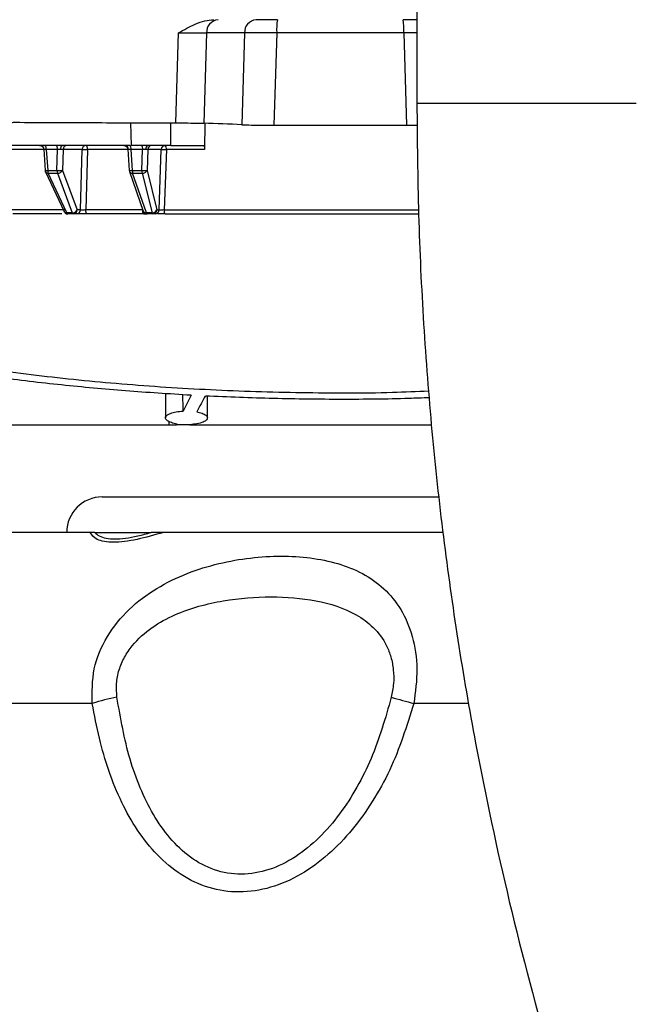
# Model space of a CAD drawing. Header units: inches. Extents: x 0.6 to 33.8, y 0 to 21.7.
# Tile 89 of 210: x 17.921 to 18.355, y 9.053 to 9.746. Entities that reach past the tile are written whole.
import ezdxf

# ---------------------------------------------------------------- set-up
doc = ezdxf.new("R2010")
doc.units = ezdxf.units.IN
doc.header["$MEASUREMENT"] = 0
doc.layers.add('FORMAT', color=7, linetype='Continuous')
doc.styles.add('SLDTEXTSTYLE3', font='TXT', dxfattribs={"width": 0.75})
doc.dimstyles.new('SLDDIMSTYLE0', dxfattribs={"dimtxt": 0.125, "dimasz": 0.13, "dimexe": 0, "dimexo": 0.0625, "dimgap": 0.03125, "dimtad": 0, "dimtih": 1, "dimtoh": 1, "dimdec": 1, "dimlfac": 4, "dimrnd": 1e-09, "dimzin": 12, "dimdsep": 46, "dimtxsty": 'SLDTEXTSTYLE3', "dimsah": 1, "dimcen": 0.09, "dimadec": 0, "dimazin": 3, "dimtfac": 1, "dimtdec": 1, "dimtofl": 0, "dimtmove": 0, "dimatfit": 3, "dimfxl": 1, "dimfrac": 2, "dimtolj": 1, "dimtzin": 12, "dimarcsym": 0})

# ---------------------------------------------------------------- blocks, each defined once
blk = doc.blocks.new('_D_4')
at = {"layer": 'FORMAT'}
for p, q in [((18.22772, 18.17953), (18.18963, 18.17953)), ((18.18963, 18.17953), (18.18963, 17.98109)), ((18.5048, 18.17953), (18.54288, 18.17953)), ((18.54288, 18.17953), (18.54288, 17.98109)), ((16.93373, 9.61248), (16.93373, 18.12449)), ((19.79878, 17.39011), (19.79878, 18.12449)), ((16.93373, 17.99949), (18.08, 17.99949)), ((19.79878, 17.99949), (18.65251, 17.99949)), ((18.18963, 17.98109), (18.22772, 17.98109)), ((18.54288, 17.98109), (18.5048, 17.98109))]:
    blk.add_line(p, q, dxfattribs=at)
for points in [[(16.93373, 17.99949), (17.06373, 17.97949), (17.06373, 18.01949)], [(19.79878, 17.99949), (19.66878, 18.01949), (19.66878, 17.97949)]]:
    blk.add_solid(points, dxfattribs=at)
at = {"layer": 'FORMAT', "char_height": 0.125, "attachment_point": 1, "style": 'SLDTEXTSTYLE3'}
for s, insert in [('291', (18.22772, 18.14222)), ('11.5', (18.20462, 17.9552))]:
    blk.add_mtext(s, dxfattribs=dict(at, insert=insert))

msp = doc.modelspace()

# ---------------------------------------------------------------- linework, layer by layer
at = {"color": 7, "linetype": 'Continuous'}
for p, q in [((18.20067, 10.49494), (18.20067, 9.68724)), ((18.03094, 9.67342), (18.03282, 9.73679)), ((18.05252, 9.73679), (18.05059, 9.67317)), ((18.0793, 9.73679), (18.05252, 9.73679)), ((18.0793, 9.73679), (18.07745, 9.67215)), ((18.10193, 9.73679), (18.1, 9.67174)), ((18.19151, 9.73679), (18.10193, 9.73679)), ((18.19151, 9.73679), (18.19344, 9.67174)), ((18.20067, 9.68724), (18.3552, 9.68724)), ((17.99901, 9.67338), (17.99941, 9.65753)), ((18.02735, 9.65753), (18.02748, 9.6735)), ((18.05122, 9.67315), (18.05114, 9.65473)), ((18.1, 9.67174), (18.19344, 9.67174)), ((17.99849, 9.65753), (17.87062, 9.65753)), ((17.93768, 9.65473), (17.91569, 9.65473)), ((17.93785, 9.65492), (17.93887, 9.63996)), ((17.94763, 9.65473), (17.9397, 9.65473)), ((17.9397, 9.65473), (17.9407, 9.64001)), ((17.94721, 9.64001), (17.94763, 9.65473)), ((17.95148, 9.65473), (17.95105, 9.64001)), ((17.95148, 9.65473), (17.9513, 9.65475)), ((17.96495, 9.65473), (17.95148, 9.65473)), ((17.96371, 9.6121), (17.96495, 9.65473)), ((17.96873, 9.65473), (17.96751, 9.6121)), ((17.99712, 9.65473), (17.96873, 9.65473)), ((17.99711, 9.65492), (17.99807, 9.63998)), ((18.00754, 9.65473), (17.99928, 9.65473)), ((17.99928, 9.65473), (18.00023, 9.64001)), ((18.007, 9.64001), (18.00754, 9.65473)), ((18.01117, 9.65473), (18.01063, 9.64001)), ((18.01117, 9.65473), (18.01088, 9.65477)), ((18.02068, 9.65473), (18.01117, 9.65473)), ((18.01911, 9.6121), (18.02068, 9.65473)), ((18.02425, 9.65473), (18.02269, 9.6121)), ((18.05114, 9.65473), (18.02425, 9.65473)), ((18.02735, 9.65753), (18.05045, 9.65753)), ((17.9407, 9.64001), (17.94721, 9.64001)), ((17.95105, 9.64001), (17.96144, 9.6121)), ((18.00023, 9.64001), (18.007, 9.64001)), ((18.01063, 9.64001), (18.01751, 9.6121)), ((17.93915, 9.63891), (17.95224, 9.611)), ((17.9392, 9.63882), (17.93915, 9.63891)), ((17.94083, 9.63797), (17.94107, 9.63797)), ((17.94107, 9.63797), (17.94758, 9.63797)), ((17.95416, 9.61006), (17.94107, 9.63797)), ((17.94758, 9.63797), (17.95796, 9.61006)), ((17.99823, 9.6392), (18.00792, 9.61129)), ((18.00049, 9.63797), (18.00726, 9.63797)), ((18.01018, 9.61006), (18.00049, 9.63797)), ((18.00726, 9.63797), (18.01414, 9.61006)), ((17.95288, 9.6121), (17.91481, 9.6121)), ((17.96371, 9.6121), (17.96144, 9.6121)), ((18.00746, 9.6121), (17.96751, 9.6121)), ((18.01751, 9.6121), (18.01911, 9.6121)), ((18.02269, 9.6121), (18.20198, 9.6121)), ((17.9506, 9.6093), (17.9162, 9.6093)), ((17.95384, 9.60935), (17.95466, 9.60936)), ((17.95796, 9.61006), (17.95416, 9.61006)), ((17.95871, 9.6093), (17.95491, 9.6093)), ((17.96098, 9.6093), (17.95871, 9.6093)), ((18.0083, 9.6093), (17.96858, 9.6093)), ((18.01414, 9.61006), (18.01018, 9.61006)), ((18.01466, 9.6093), (18.01071, 9.6093)), ((18.01627, 9.6093), (18.01466, 9.6093)), ((18.02364, 9.48279), (18.02364, 9.46569)), ((18.05316, 9.4657), (18.05316, 9.48099)), ((17.90281, 9.46068), (18.02592, 9.46068)), ((18.02587, 9.46323), (18.02592, 9.46068)), ((18.02592, 9.46068), (18.03143, 9.46068)), ((18.0407, 9.46068), (18.03143, 9.46068)), ((18.0408, 9.46087), (18.0407, 9.46068)), ((18.0407, 9.46068), (18.211, 9.46068)), ((17.97907, 9.40999), (18.21589, 9.40999)), ((17.97063, 9.38499), (17.82265, 9.38499)), ((17.97382, 9.38499), (18.01359, 9.38499)), ((18.21888, 9.38499), (18.02221, 9.38499)), ((17.97209, 9.26454), (17.75744, 9.26454)), ((18.23711, 9.26454), (18.19855, 9.26454))]:
    msp.add_line(p, q, dxfattribs=at)
at = {"color": 7, "linetype": 'Continuous', "flags": 128}
for points in [[(17.9397, 9.65473), (17.93966, 9.65529), (17.93959, 9.65581), (17.93949, 9.6563), (17.93935, 9.65672), (17.93918, 9.65707), (17.93899, 9.65732), (17.93879, 9.65748), (17.93858, 9.65753)], [(17.94763, 9.65473), (17.9476, 9.65529), (17.94753, 9.65581), (17.94742, 9.6563), (17.94728, 9.65672), (17.94712, 9.65707), (17.94693, 9.65732), (17.94672, 9.65748), (17.94651, 9.65753)], [(17.94989, 9.6548), (17.94992, 9.65534), (17.95, 9.65586), (17.95011, 9.65633), (17.95025, 9.65674), (17.95042, 9.65708), (17.95061, 9.65733), (17.95082, 9.65748), (17.95103, 9.65753)], [(17.96873, 9.65473), (17.96871, 9.65529), (17.96864, 9.65581), (17.96854, 9.6563), (17.96841, 9.65672), (17.96825, 9.65707), (17.96807, 9.65732), (17.96787, 9.65748), (17.96767, 9.65753)], [(17.93887, 9.63996), (17.93887, 9.63996), (17.93893, 9.63995)], [(17.99807, 9.63998), (17.99809, 9.63996), (17.99816, 9.63996)], [(17.99847, 9.63876), (17.9984, 9.63885), (17.99823, 9.6392)], [(17.96858, 9.6093), (17.96838, 9.60936), (17.96818, 9.60951), (17.968, 9.60977), (17.96784, 9.61011), (17.96771, 9.61054), (17.96761, 9.61102), (17.96754, 9.61155), (17.96751, 9.6121)], [(17.95249, 9.61063), (17.95227, 9.61094), (17.95224, 9.611)], [(17.95491, 9.6093), (17.95439, 9.60936), (17.95396, 9.60949)], [(18.00832, 9.61067), (18.0081, 9.61094), (18.00792, 9.61129)], [(18.01071, 9.6093), (18.01017, 9.60936), (18.00981, 9.60945)]]:
    msp.add_lwpolyline(points, dxfattribs=at)
at = {"color": 7, "linetype": 'Continuous'}
for centre, radius, start, end in [((18.06152, 9.73716), 0.009, 95.68114, 182.37364), ((18.08829, 9.73716), 0.009, 95.68114, 182.37364), ((18.14261, 9.73903), 0.04074, 169.98658, 183.15641), ((18.15084, 9.73903), 0.04074, 356.84359, 10.01342), ((17.93526, 9.65471), 0.00282, 1.79102, 87.81112), ((17.95431, 9.6547), 0.00284, 92.14926, 179.28262), ((17.96778, 9.6547), 0.00284, 92.14926, 179.28262), ((17.99475, 9.65479), 0.00275, 0.15689, 86.13265), ((17.99611, 9.65535), 0.00323, 349.00825, 42.4473), ((18.00437, 9.65535), 0.00323, 349.00825, 42.4473), ((18.01226, 9.65524), 0.00251, 114.041, 190.08762), ((18.01406, 9.65464), 0.00289, 91.00739, 178.11394), ((18.02357, 9.65464), 0.00289, 91.00739, 178.11394), ((18.02091, 9.65536), 0.00339, 349.38505, 39.84706), ((17.93916, 9.65974), 0.01979, 269.33108, 274.47656), ((17.94648, 9.64), 0.00577, 179.89848, 200.57674), ((17.94913, 9.66742), 0.02748, 265.98771, 274.01229), ((17.95298, 9.64), 0.00577, 179.89848, 200.57674), ((17.94774, 9.64168), 0.00371, 267.4936, 333.29866), ((17.9986, 9.66212), 0.02217, 268.87623, 274.22462), ((18.00817, 9.63999), 0.00794, 179.82634, 194.70186), ((18.00882, 9.6639), 0.02396, 265.65619, 274.34381), ((18.01494, 9.63999), 0.00794, 179.82634, 194.70186), ((18.00752, 9.64135), 0.00339, 265.69546, 336.68379), ((17.94078, 9.63991), 0.00193, 219.05236, 271.49112), ((18.00026, 9.64037), 0.00241, 222.13886, 275.41306), ((17.95812, 9.61377), 0.00371, 267.4936, 333.29866), ((17.9586, 9.61214), 0.00284, 272.14926, 359.28262), ((17.96087, 9.61214), 0.00284, 272.14926, 359.28262), ((18.01053, 9.61149), 0.00313, 168.76719, 224.4064), ((18.01439, 9.61344), 0.00339, 265.69546, 336.68379), ((18.01461, 9.6122), 0.00289, 271.00739, 358.11394), ((18.01622, 9.6122), 0.00289, 271.00739, 358.11394), ((18.02599, 9.61148), 0.00335, 169.29698, 220.41814), ((17.95395, 9.61217), 0.00212, 226.44081, 275.77423), ((17.95413, 9.61004), 0.00074, 212.09161, 263.45306), ((17.95515, 9.61029), 0.00101, 192.82179, 256.39444), ((17.95895, 9.61029), 0.00101, 192.82179, 256.39444), ((18.00997, 9.61255), 0.0025, 228.76577, 274.84135), ((18.01107, 9.61012), 0.000895, 183.77407, 245.91564), ((18.01503, 9.61012), 0.000895, 183.77407, 245.91564), ((17.97907, 9.38499), 0.025, 90, 180), ((18.0159, 9.12449), 0.14675, 100.39481, 107.3691), ((18.39582, 10.02805), 0.78858, 254.31716, 255.51294)]:
    msp.add_arc(centre, radius, start, end, dxfattribs=at)
for centre, major_axis, ratio, start_param, end_param in [((17.7264, 5.53041), (0.4944, 4.12996), 0.682088, 0.050684, 0.060143), ((18.0384, 9.29326), (-0.01456, 0.56381), 0.004307, 5.032019, 5.053689), ((18.35483, 5.53041), (-0.11315, 4.14366), 0.16675, 0.301483, 0.310251), ((18.15541, 5.53041), (0.11315, 4.14366), 0.16675, 0.311013, 0.319792), ((18.35483, 5.53041), (-0.11315, 4.14366), 0.16675, 0.317305, 0.3178)]:
    msp.add_ellipse(centre, major_axis=major_axis, ratio=ratio, start_param=start_param, end_param=end_param, dxfattribs=at)
for points, knots in [([(18.03282, 9.73679), (18.03667, 9.73902), (18.0426, 9.74247), (18.05105, 9.74558), (18.05552, 9.74594), (18.05758, 9.74611)], [0, 0, 0, 0, 0.49919, 0.767891, 1, 1, 1, 1]), ([(18.10249, 9.74611), (18.10099, 9.74611), (18.09802, 9.74611), (18.09388, 9.74611), (18.09018, 9.74611), (18.08833, 9.74611), (18.0874, 9.74611)], [0, 0, 0, 0, 0.250961, 0.500339, 0.750075, 1, 1, 1, 1]), ([(18.20067, 9.74611), (18.20028, 9.74611), (18.1987, 9.74611), (18.19539, 9.74611), (18.19243, 9.74611), (18.19096, 9.74611)], [0, 0, 0, 0, 0.14174, 0.570708, 1, 1, 1, 1]), ([(18.03282, 9.73679), (18.03477, 9.7368), (18.03868, 9.73683), (18.04405, 9.73684), (18.04885, 9.73683), (18.0513, 9.7368), (18.05252, 9.73679)], [0, 0, 0, 0, 0.250546, 0.499725, 0.75023, 1, 1, 1, 1]), ([(18.10193, 9.73679), (18.09969, 9.7368), (18.09523, 9.73684), (18.08901, 9.73685), (18.08347, 9.73684), (18.08069, 9.7368), (18.0793, 9.73679)], [0, 0, 0, 0, 0.250843, 0.500373, 0.750585, 1, 1, 1, 1]), ([(18.20067, 9.73684), (18.19983, 9.73683), (18.19695, 9.73683), (18.19376, 9.7368), (18.19151, 9.73679)], [0, 0, 0, 0, 0.293714, 1, 1, 1, 1]), ([(18.20067, 9.68724), (18.2009, 9.66106), (18.20135, 9.60918), (18.20504, 9.53211), (18.21085, 9.45647), (18.21892, 9.38222), (18.22919, 9.30894), (18.24396, 9.22308), (18.2652, 9.12344), (18.29528, 9.00966), (18.33177, 8.89457), (18.37424, 8.77967), (18.42189, 8.66619), (18.47384, 8.55474), (18.52922, 8.44537), (18.58613, 8.33954), (18.64227, 8.23895), (18.69554, 8.14487), (18.74524, 8.05637), (18.78231, 7.98834), (18.80851, 7.93844), (18.82542, 7.90527), (18.83844, 7.87918), (18.84559, 7.86412), (18.84736, 7.86038)], [0, 0, 0, 0, 0.038622, 0.076528, 0.113825, 0.150582, 0.186841, 0.223206, 0.279513, 0.33787, 0.39821, 0.459792, 0.521752, 0.584125, 0.646907, 0.709842, 0.770146, 0.827051, 0.880661, 0.932224, 0.952111, 0.972427, 0.993156, 1, 1, 1, 1]), ([(18.20909, 9.48441), (18.20059, 9.48405), (18.17091, 9.4828), (18.11925, 9.48304), (18.05532, 9.48496), (17.9927, 9.4891), (17.93232, 9.49521), (17.87474, 9.50303), (17.81984, 9.51243), (17.76846, 9.52326), (17.72115, 9.53518), (17.67473, 9.54905), (17.63477, 9.56363), (17.60229, 9.57841), (17.57916, 9.5918), (17.56326, 9.60461), (17.55513, 9.61653), (17.55465, 9.62744), (17.56185, 9.63713), (17.57685, 9.64546), (17.59907, 9.6525), (17.62817, 9.65829), (17.66392, 9.66284), (17.70547, 9.66636), (17.75256, 9.66897), (17.80337, 9.67081), (17.84024, 9.67156), (17.85816, 9.67192)], [0, 0, 0, 0, 0.015754, 0.054995, 0.094365, 0.133609, 0.172441, 0.211393, 0.250233, 0.290245, 0.330377, 0.370394, 0.422368, 0.464391, 0.506545, 0.548565, 0.590618, 0.632808, 0.674856, 0.71625, 0.75778, 0.799172, 0.83983, 0.880619, 0.921277, 0.961748, 1, 1, 1, 1]), ([(17.91206, 9.6738), (17.9124, 9.6738), (17.91308, 9.67381), (17.9142, 9.67381), (17.91537, 9.67382), (17.91658, 9.67382), (17.91781, 9.67382), (17.91929, 9.67382), (17.92032, 9.67382), (17.92095, 9.67382)], [0, 0, 0, 0, 0.131905, 0.263811, 0.395717, 0.527624, 0.65953, 0.791436, 1, 1, 1, 1]), ([(17.92095, 9.67382), (17.93897, 9.67374), (17.97513, 9.6736), (18.0123, 9.67348), (18.03094, 9.67342)], [0, 0, 0, 0, 0.498514, 1, 1, 1, 1]), ([(18.03094, 9.67342), (18.03302, 9.67341), (18.03831, 9.67339), (18.04534, 9.67331), (18.049, 9.67321), (18.05059, 9.67317)], [0, 0, 0, 0, 0.267703, 0.682783, 1, 1, 1, 1]), ([(18.07745, 9.67215), (18.07897, 9.67209), (18.08256, 9.67195), (18.09039, 9.67179), (18.09683, 9.67175), (18.1, 9.67174)], [0, 0, 0, 0, 0.27256, 0.642566, 1, 1, 1, 1]), ([(18.19344, 9.67174), (18.19594, 9.67174), (18.19855, 9.67175), (18.20081, 9.67178), (18.20091, 9.67179)], [0, 0, 0, 0, 0.955122, 1, 1, 1, 1]), ([(17.93492, 9.65753), (17.93527, 9.65749), (17.93601, 9.65742), (17.93698, 9.65679), (17.93767, 9.65587), (17.9378, 9.65513), (17.93786, 9.65478)], [0, 0, 0, 0, 0.2409569, 0.4999608, 0.758988, 1, 1, 1, 1]), ([(17.93809, 9.6548), (17.93798, 9.65479), (17.93782, 9.65479), (17.93789, 9.65476), (17.93802, 9.65474), (17.93808, 9.65473)], [0, 0, 0, 0, 0.484536, 0.738601, 1, 1, 1, 1]), ([(17.9397, 9.65473), (17.93951, 9.65474), (17.93916, 9.65476), (17.93855, 9.65479), (17.93827, 9.65479), (17.93809, 9.6548)], [0, 0, 0, 0, 0.261399, 0.515464, 1, 1, 1, 1]), ([(17.94989, 9.6548), (17.94953, 9.65479), (17.94898, 9.65479), (17.9482, 9.65476), (17.94782, 9.65474), (17.94763, 9.65473)], [0, 0, 0, 0, 0.484536, 0.738601, 1, 1, 1, 1]), ([(17.9513, 9.65475), (17.95111, 9.65477), (17.95074, 9.65479), (17.95017, 9.65479), (17.94989, 9.6548)], [0, 0, 0, 0, 0.50958, 1, 1, 1, 1]), ([(17.96495, 9.65473), (17.96511, 9.65475), (17.96536, 9.65478), (17.96594, 9.65479), (17.96656, 9.6548), (17.96728, 9.65479), (17.96805, 9.65477), (17.96849, 9.65475), (17.96873, 9.65473)], [0, 0, 0, 0, 0.224052, 0.353106, 0.499908, 0.696107, 0.834693, 1, 1, 1, 1]), ([(17.99438, 9.65753), (17.99448, 9.65753), (17.99466, 9.65752), (17.99506, 9.65741), (17.99545, 9.65726), (17.99569, 9.6571), (17.99576, 9.65705)], [0, 0, 0, 0, 0.311329, 0.602918, 0.875015, 1, 1, 1, 1]), ([(17.99576, 9.65705), (17.99585, 9.657), (17.9961, 9.65685), (17.99647, 9.65647), (17.99681, 9.65595), (17.99704, 9.65537), (17.99709, 9.65497), (17.99712, 9.65477)], [0, 0, 0, 0, 0.112716, 0.332101, 0.557834, 0.783185, 1, 1, 1, 1]), ([(17.9975, 9.6548), (17.99735, 9.65479), (17.99712, 9.65479), (17.9971, 9.65476), (17.99718, 9.65474), (17.99723, 9.65473)], [0, 0, 0, 0, 0.484536, 0.738601, 1, 1, 1, 1]), ([(17.99928, 9.65473), (17.99909, 9.65474), (17.99871, 9.65476), (17.99805, 9.65479), (17.99772, 9.65479), (17.9975, 9.6548)], [0, 0, 0, 0, 0.261399, 0.515464, 1, 1, 1, 1]), ([(18.02735, 9.65753), (18.02377, 9.65753), (18.01731, 9.65753), (18.008, 9.65753), (18.00228, 9.65753), (17.99941, 9.65753)], [0, 0, 0, 0, 0.382241, 0.691086, 1, 1, 1, 1]), ([(18.00978, 9.6548), (18.00944, 9.65479), (18.00891, 9.65479), (18.00813, 9.65476), (18.00774, 9.65474), (18.00754, 9.65473)], [0, 0, 0, 0, 0.484536, 0.738601, 1, 1, 1, 1]), ([(18.01088, 9.65477), (18.01073, 9.65478), (18.01044, 9.65479), (18.01, 9.6548), (18.00978, 9.6548)], [0, 0, 0, 0, 0.50636, 1, 1, 1, 1]), ([(18.02068, 9.65473), (18.02081, 9.65475), (18.02107, 9.65479), (18.02184, 9.6548), (18.02267, 9.6548), (18.02348, 9.65477), (18.02398, 9.65475), (18.02425, 9.65473)], [0, 0, 0, 0, 0.230135, 0.462417, 0.671694, 0.821107, 1, 1, 1, 1]), ([(18.05045, 9.65753), (18.05054, 9.6575), (18.0507, 9.65743), (18.05091, 9.65692), (18.05107, 9.65617), (18.05114, 9.65539), (18.05114, 9.6549), (18.05114, 9.65473)], [0, 0, 0, 0, 0.222436, 0.444883, 0.667048, 0.888828, 1, 1, 1, 1]), ([(17.93893, 9.63995), (17.93894, 9.63986), (17.93896, 9.63964), (17.93904, 9.63928), (17.93915, 9.63894), (17.93925, 9.63876), (17.93928, 9.63869)], [0, 0, 0, 0, 0.200647, 0.499244, 0.805579, 1, 1, 1, 1]), ([(17.99817, 9.63995), (17.99818, 9.63985), (17.9982, 9.6396), (17.9983, 9.63922), (17.99839, 9.63891), (17.99846, 9.63878), (17.99848, 9.63876)], [0, 0, 0, 0, 0.246434, 0.5876, 0.936571, 1, 1, 1, 1]), ([(17.96751, 9.6121), (17.96714, 9.61208), (17.96639, 9.61205), (17.96524, 9.61203), (17.96426, 9.61205), (17.96389, 9.61208), (17.96371, 9.6121)], [0, 0, 0, 0, 0.250549, 0.500204, 0.749629, 1, 1, 1, 1]), ([(18.02269, 9.6121), (18.02231, 9.61208), (18.02155, 9.61205), (18.02044, 9.61203), (18.01954, 9.61205), (18.01925, 9.61208), (18.01911, 9.6121)], [0, 0, 0, 0, 0.2505494, 0.5002042, 0.7496289, 1, 1, 1, 1]), ([(17.95251, 9.61065), (17.9526, 9.6105), (17.95285, 9.61012), (17.95335, 9.60969), (17.95378, 9.60956), (17.95397, 9.60951)], [0, 0, 0, 0, 0.244209, 0.653813, 1, 1, 1, 1]), ([(17.96858, 9.6093), (17.96784, 9.6093), (17.96635, 9.6093), (17.96406, 9.6093), (17.9621, 9.6093), (17.96135, 9.6093), (17.96098, 9.6093)], [0, 0, 0, 0, 0.250594, 0.499782, 0.749188, 1, 1, 1, 1]), ([(18.0083, 9.6093), (18.00868, 9.60931), (18.00942, 9.60931), (18.01012, 9.60933), (18.01036, 9.60936), (18.01041, 9.60937)], [0, 0, 0, 0, 0.4593427, 0.887923, 1, 1, 1, 1]), ([(18.01071, 9.6093), (18.01058, 9.6093), (18.00999, 9.6093), (18.00904, 9.6093), (18.0083, 9.6093)], [0, 0, 0, 0, 0.209119, 1, 1, 1, 1]), ([(18.00835, 9.61069), (18.00842, 9.61056), (18.00866, 9.61013), (18.00918, 9.60967), (18.00963, 9.60954), (18.00982, 9.60949)], [0, 0, 0, 0, 0.214284, 0.660646, 1, 1, 1, 1]), ([(18.02343, 9.6093), (18.02268, 9.6093), (18.02117, 9.6093), (18.01918, 9.6093), (18.01831, 9.6093), (18.01799, 9.6093)], [0, 0, 0, 0, 0.386699, 0.771228, 1, 1, 1, 1]), ([(18.02343, 9.6093), (18.04452, 9.6093), (18.0873, 9.6093), (18.14755, 9.6093), (18.18575, 9.6093), (18.20187, 9.6093)], [0, 0, 0, 0, 0.359774, 0.729807, 1, 1, 1, 1]), ([(18.04161, 9.48158), (18.02619, 9.48253), (17.99535, 9.48445), (17.94987, 9.48872), (17.90511, 9.49392), (17.87642, 9.4982), (17.86207, 9.50035)], [0, 0, 0, 0, 0.246752, 0.493509, 0.746752, 1, 1, 1, 1]), ([(18.20944, 9.47984), (18.20464, 9.47965), (18.18428, 9.47884), (18.14756, 9.47856), (18.09961, 9.47901), (18.06766, 9.48037), (18.05169, 9.48105)], [0, 0, 0, 0, 0.09174, 0.389108, 0.694553, 1, 1, 1, 1]), ([(18.03174, 9.46133), (18.03033, 9.46163), (18.02751, 9.46223), (18.02474, 9.46363), (18.0234, 9.46525), (18.02382, 9.46696), (18.02605, 9.46854), (18.0298, 9.46975), (18.03347, 9.47032), (18.03563, 9.47045), (18.03613, 9.47048)], [0, 0, 0, 0, 0.13216, 0.264121, 0.401153, 0.543394, 0.686888, 0.826823, 0.960116, 1, 1, 1, 1]), ([(18.04562, 9.46992), (18.04699, 9.46961), (18.04974, 9.46898), (18.05233, 9.46755), (18.05345, 9.46592), (18.05278, 9.46421), (18.05026, 9.46261), (18.04612, 9.46136), (18.04252, 9.46102), (18.0408, 9.46087)], [0, 0, 0, 0, 0.1355634, 0.2709281, 0.411337, 0.5567697, 0.7031669, 0.8577467, 1, 1, 1, 1]), ([(18.02221, 9.38499), (18.01591, 9.38317), (18.00632, 9.3804), (17.99472, 9.37841), (17.98684, 9.37788), (17.9803, 9.37841), (17.97356, 9.3804), (17.97179, 9.38317), (17.97063, 9.38499)], [0, 0, 0, 0, 0.245684, 0.374155, 0.500393, 0.62624, 0.754324, 1, 1, 1, 1]), ([(17.97382, 9.38499), (17.97357, 9.38499), (17.97305, 9.38499), (17.97222, 9.38499), (17.97116, 9.38499), (17.97063, 9.38499)], [0, 0, 0, 0, 0.319657, 0.656287, 1, 1, 1, 1]), ([(17.97382, 9.38499), (17.97475, 9.3841), (17.97659, 9.38235), (17.98154, 9.38078), (17.98781, 9.3802), (17.99539, 9.38077), (18.00407, 9.38235), (18.0104, 9.3841), (18.01359, 9.38499)], [0, 0, 0, 0, 0.171065, 0.339558, 0.499468, 0.659894, 0.828935, 1, 1, 1, 1]), ([(18.02221, 9.38499), (18.02165, 9.38499), (18.02009, 9.38499), (18.0171, 9.38499), (18.01476, 9.38499), (18.01359, 9.38499)], [0, 0, 0, 0, 0.212991, 0.604753, 1, 1, 1, 1]), ([(17.97209, 9.26454), (17.972, 9.27271), (17.97181, 9.28906), (17.98173, 9.31221), (17.99737, 9.33144), (18.01712, 9.34616), (18.0388, 9.35662), (18.06123, 9.36351), (18.08354, 9.3674), (18.10523, 9.36865), (18.1259, 9.36741), (18.14518, 9.36352), (18.16268, 9.35658), (18.17779, 9.34607), (18.18996, 9.33137), (18.19814, 9.31222), (18.20179, 9.28908), (18.19963, 9.27273), (18.19855, 9.26454)], [0, 0, 0, 0, 0.062626, 0.125314, 0.188013, 0.250516, 0.313152, 0.375107, 0.437579, 0.49981, 0.562057, 0.624819, 0.687438, 0.750027, 0.812044, 0.87469, 0.937255, 1, 1, 1, 1]), ([(17.98943, 9.26883), (17.98918, 9.27205), (17.98869, 9.2785), (17.99068, 9.28817), (17.99452, 9.29721), (18.0018, 9.30791), (18.01382, 9.31856), (18.03558, 9.33027), (18.06452, 9.33786), (18.09818, 9.34044), (18.13003, 9.33787), (18.15421, 9.3303), (18.17044, 9.31859), (18.17843, 9.30797), (18.18261, 9.29729), (18.18433, 9.28825), (18.18454, 9.27854), (18.18328, 9.27207), (18.18266, 9.26883)], [0, 0, 0, 0, 0.0320447, 0.0642265, 0.0960594, 0.1278824, 0.1905318, 0.2526042, 0.3761728, 0.5000627, 0.623221, 0.7473287, 0.8092757, 0.8718339, 0.9036198, 0.9355354, 0.967759, 1, 1, 1, 1]), ([(18.18266, 9.26883), (18.17848, 9.25424), (18.17223, 9.23239), (18.15878, 9.20537), (18.14671, 9.18646), (18.13224, 9.16961), (18.11547, 9.15586), (18.09669, 9.14657), (18.0769, 9.14318), (18.05773, 9.14641), (18.04066, 9.15559), (18.02633, 9.16925), (18.01469, 9.18604), (18.00552, 9.20492), (17.99584, 9.23207), (17.992, 9.25409), (17.98943, 9.26883)], [0, 0, 0, 0, 0.12537, 0.187716, 0.250609, 0.313066, 0.375421, 0.437479, 0.499278, 0.561014, 0.623149, 0.685548, 0.747912, 0.810751, 0.873373, 1, 1, 1, 1]), ([(18.19855, 9.26454), (18.19354, 9.24863), (18.18594, 9.2245), (18.16984, 9.19542), (18.15544, 9.17525), (18.13862, 9.15766), (18.1192, 9.14342), (18.09781, 9.134), (18.07556, 9.13063), (18.05393, 9.13384), (18.03431, 9.14313), (18.01745, 9.15727), (18.00361, 9.17479), (17.9923, 9.19491), (17.9835, 9.21675), (17.97658, 9.24014), (17.97361, 9.25631), (17.97209, 9.26454)], [0, 0, 0, 0, 0.123874, 0.187788, 0.248505, 0.311054, 0.373772, 0.436503, 0.499156, 0.561748, 0.624548, 0.687343, 0.749772, 0.810593, 0.874635, 0.936206, 1, 1, 1, 1])]:
    msp.add_open_spline(points, degree=3, knots=knots, dxfattribs=at)

# ---------------------------------------------------------------- dimensions: what is measured, and where the dimension line sits
at = {"layer": 'FORMAT'}
dim = msp.add_linear_dim(base=(16.93373, 17.99949), p1=(19.79878, 17.34011), p2=(16.93373, 9.56248), dimstyle='SLDDIMSTYLE0', dxfattribs=at)
dim.commit()
dim.dimension.update_dxf_attribs({"geometry": '_D_4', "text_midpoint": (18.36626, 17.99949), "dimtype": 160})

doc.saveas('drawing.dxf')
